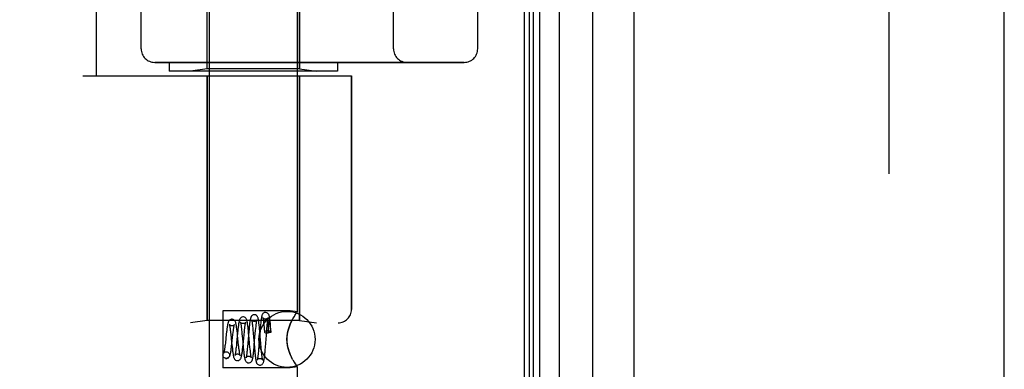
# Model space of a CAD drawing. Header units: inches. Extents: x 0 to 243, y 0 to 157.
# Tile 118 of 256: x 26.249 to 28.444, y 85.992 to 86.772. Entities that reach past the tile are written whole.
import ezdxf

# ---------------------------------------------------------------- set-up
doc = ezdxf.new("R2010")
doc.units = ezdxf.units.IN
doc.header["$LTSCALE"] = 13.357143
doc.header["$MEASUREMENT"] = 0
doc.linetypes.add('HIDDEN', pattern=[0.2, 0.1, -0.1])
doc.layers.get('0').update_dxf_attribs({"linetype": 'CONTINUOUS'})
for name, color, linetype in [('DEFAULT_2', 8, 'HIDDEN'), ('LEFTHAND_DOOR_ASSEMBLY', 7, 'CONTINUOUS'), ('RIGHTHAND_DOOR_ASSEMBLY', 7, 'CONTINUOUS')]:
    doc.layers.add(name, color=color, linetype=linetype)

msp = doc.modelspace()

# ---------------------------------------------------------------- linework, layer by layer
at = {"color": 3, "linetype": 'Continuous'}
msp.add_line((27.3737, 112.9674), (27.3737, 41.1754), dxfattribs=at)
at = {"layer": 'DEFAULT_2', "color": 8, "linetype": 'HIDDEN'}
msp.add_line((28.1862, 111.8059), (28.1862, 42.337), dxfattribs=at)
at = {"layer": 'LEFTHAND_DOOR_ASSEMBLY', "color": 7, "linetype": 'Continuous'}
for p, q in [((27.4514, 112.7368), (27.4514, 41.4061)), ((27.3856, 41.4241), (27.3856, 112.7187)), ((27.3944, 41.4218), (27.3944, 112.7211)), ((27.4081, 41.415), (27.4081, 112.7279)), ((27.5266, 41.4345), (27.5266, 112.7084))]:
    msp.add_line(p, q, dxfattribs=at)
at = {"layer": 'LEFTHAND_DOOR_ASSEMBLY', "color": 3, "linetype": 'Continuous'}
for p, q in [((27.6187, 41.4564), (27.6187, 112.6864)), ((28.4437, 41.4564), (28.4437, 112.6864))]:
    msp.add_line(p, q, dxfattribs=at)
at = {"layer": 'LEFTHAND_DOOR_ASSEMBLY', "color": 8, "linetype": 'HIDDEN'}
for p, q in [((27.6937, 112.6864), (27.6937, 41.4564)), ((28.3687, 41.4564), (28.3687, 112.6864)), ((26.6717, 85.9184), (26.6717, 88.7664)), ((26.8677, 86.1199), (26.8677, 88.7664)), ((26.4197, 86.6464), (26.4197, 88.2464)), ((26.6667, 86.6617), (26.6667, 88.2312)), ((26.5197, 88.1864), (26.5197, 86.7064)), ((27.0822, 86.7064), (27.0822, 88.1864)), ((27.2697, 88.1864), (27.2697, 86.7064)), ((26.8727, 86.6617), (26.8727, 87.3634)), ((27.2397, 86.6764), (26.5497, 86.6764)), ((26.5822, 86.6764), (26.5822, 86.6564)), ((26.6667, 86.6617), (26.6292, 86.6564)), ((26.8727, 86.6617), (26.6667, 86.6617)), ((26.8727, 86.6617), (26.9102, 86.6564)), ((26.9572, 86.6764), (26.9572, 86.6564)), ((26.3897, 86.6464), (26.9885, 86.6464)), ((26.9572, 86.6564), (26.5822, 86.6564)), ((26.6667, 86.6464), (26.6667, 86.1005)), ((26.8727, 86.6464), (26.8727, 86.1005)), ((26.9885, 86.6464), (26.9885, 86.1252)), ((26.7017, 86.1219), (26.7017, 85.9949)), ((26.8517, 86.1219), (26.7017, 86.1219)), ((26.8677, 86.1199), (26.8517, 86.1219)), ((26.8628, 86.113), (26.8603, 86.109)), ((24.8947, 86.0952), (26.9585, 86.0952)), ((26.6667, 86.1005), (26.6292, 86.0952)), ((26.8727, 86.1005), (26.6667, 86.1005)), ((26.7679, 86.0877), (26.7683, 86.0837)), ((26.7926, 86.0938), (26.793, 86.09)), ((26.793, 86.09), (26.7934, 86.0857)), ((26.8003, 86.0872), (26.8007, 86.0909)), ((26.8026, 86.09), (26.8025, 86.0891)), ((26.8025, 86.0891), (26.8025, 86.088)), ((26.8025, 86.088), (26.8025, 86.0868)), ((26.8027, 86.0925), (26.8026, 86.0919)), ((26.8026, 86.0919), (26.8026, 86.0912)), ((26.8074, 86.0868), (26.8072, 86.0882)), ((26.8082, 86.0865), (26.8078, 86.0917)), ((26.8546, 86.0987), (26.8517, 86.0924)), ((26.8727, 86.1005), (26.9102, 86.0952)), ((26.7092, 86.0698), (26.7072, 86.0509)), ((26.7188, 86.0746), (26.7193, 86.0695)), ((26.7193, 86.0695), (26.7202, 86.0609)), ((26.7218, 86.0483), (26.7242, 86.0694)), ((26.7242, 86.0694), (26.7247, 86.0739)), ((26.7344, 86.0727), (26.7322, 86.0501)), ((26.734, 86.0724), (26.7334, 86.0777)), ((26.7346, 86.0668), (26.734, 86.0724)), ((26.736, 86.0528), (26.7346, 86.0668)), ((26.7434, 86.0798), (26.7439, 86.0755)), ((26.7439, 86.0755), (26.7443, 86.0708)), ((26.7443, 86.0708), (26.7453, 86.0604)), ((26.7467, 86.0462), (26.749, 86.0689)), ((26.749, 86.0689), (26.7496, 86.0757)), ((26.7496, 86.0757), (26.7501, 86.0798)), ((26.7595, 86.0757), (26.7572, 86.0497)), ((26.7586, 86.0778), (26.7581, 86.083)), ((26.7591, 86.0724), (26.7586, 86.0778)), ((26.7602, 86.0614), (26.7591, 86.0724)), ((26.76, 86.0814), (26.7595, 86.0757)), ((26.7683, 86.0837), (26.7687, 86.0794)), ((26.7687, 86.0794), (26.7694, 86.0722)), ((26.7718, 86.0459), (26.774, 86.0712)), ((26.774, 86.0712), (26.7747, 86.0785)), ((26.7747, 86.0785), (26.7751, 86.083)), ((26.7845, 86.078), (26.7818, 86.0439)), ((26.7835, 86.0816), (26.783, 86.0867)), ((26.784, 86.0761), (26.7835, 86.0816)), ((26.7849, 86.0644), (26.784, 86.0761)), ((26.785, 86.0838), (26.7845, 86.078)), ((26.7934, 86.0857), (26.7937, 86.0812)), ((26.7937, 86.0812), (26.7942, 86.0749)), ((26.7965, 86.0408), (26.7994, 86.0766)), ((26.7994, 86.0766), (26.7999, 86.0831)), ((26.7999, 86.0831), (26.8003, 86.0872)), ((26.8017, 86.0727), (26.8024, 86.0727)), ((26.8025, 86.0868), (26.8024, 86.0855)), ((26.8024, 86.0855), (26.8024, 86.084)), ((26.8024, 86.084), (26.8024, 86.0824)), ((26.8024, 86.0824), (26.8024, 86.0796)), ((26.8024, 86.0796), (26.8024, 86.0764)), ((26.8024, 86.0764), (26.8024, 86.0727)), ((26.8076, 86.0852), (26.8074, 86.0868)), ((26.8078, 86.0835), (26.8076, 86.0852)), ((26.808, 86.0816), (26.8078, 86.0835)), ((26.8083, 86.0794), (26.808, 86.0816)), ((26.8087, 86.0809), (26.8082, 86.0865)), ((26.8086, 86.077), (26.8083, 86.0794)), ((26.8088, 86.0743), (26.8086, 86.077)), ((26.8092, 86.075), (26.8087, 86.0809)), ((26.7202, 86.0609), (26.7212, 86.0518)), ((26.7212, 86.0518), (26.7221, 86.0427)), ((26.7322, 86.0501), (26.7317, 86.045)), ((26.7368, 86.045), (26.736, 86.0528)), ((26.7453, 86.0604), (26.7461, 86.0519)), ((26.7461, 86.0519), (26.7471, 86.0407)), ((26.7462, 86.0411), (26.7467, 86.0462)), ((26.7572, 86.0497), (26.7565, 86.042)), ((26.7614, 86.0483), (26.7602, 86.0614)), ((26.762, 86.0412), (26.7614, 86.0483)), ((26.7712, 86.0501), (26.7722, 86.0385)), ((26.7713, 86.0403), (26.7718, 86.0459)), ((26.7818, 86.0439), (26.7812, 86.0365)), ((26.7862, 86.0497), (26.7849, 86.0644)), ((26.7871, 86.039), (26.7862, 86.0497)), ((26.7092, 86.0309), (26.7106, 86.0308)), ((26.7093, 86.0309), (26.7106, 86.0308)), ((26.7221, 86.0427), (26.7228, 86.0372)), ((26.7471, 86.0407), (26.7477, 86.0354)), ((26.7477, 86.0354), (26.7482, 86.0305)), ((26.7565, 86.042), (26.7561, 86.0372)), ((26.7625, 86.0369), (26.762, 86.0412)), ((26.7629, 86.0328), (26.7625, 86.0369)), ((26.7722, 86.0385), (26.7727, 86.033)), ((26.7727, 86.033), (26.7732, 86.0277)), ((26.7812, 86.0365), (26.7808, 86.032)), ((26.7875, 86.0342), (26.7871, 86.039)), ((26.7879, 86.0298), (26.7875, 86.0342)), ((26.7883, 86.0258), (26.7879, 86.0298)), ((26.7961, 86.0354), (26.7965, 86.0408)), ((26.8517, 86.0245), (26.8546, 86.0182)), ((26.7078, 86.0161), (26.7093, 86.0159)), ((26.7092, 86.0159), (26.7078, 86.0161)), ((26.8575, 86.0127), (26.8546, 86.0182)), ((26.8517, 85.9949), (26.7017, 85.9949)), ((26.8677, 85.997), (26.8517, 85.9949)), ((26.8674, 85.9974), (26.8677, 85.997)), ((26.8677, 85.9184), (26.8677, 85.997))]:
    msp.add_line(p, q, dxfattribs=at)
for points in [[(26.7718, 86.1135), (26.771, 86.1134), (26.7691, 86.113), (26.7674, 86.1121), (26.7661, 86.111), (26.7651, 86.1099), (26.7645, 86.1088), (26.764, 86.1077), (26.7637, 86.1067), (26.7633, 86.1056), (26.763, 86.1044), (26.7628, 86.1031), (26.7625, 86.1017), (26.7622, 86.1), (26.7619, 86.0982), (26.7617, 86.0963), (26.7614, 86.0942), (26.7611, 86.0919), (26.7609, 86.0894), (26.7606, 86.0869), (26.76, 86.0814)], [(26.783, 86.0867), (26.7827, 86.089), (26.7825, 86.0913), (26.7822, 86.0934), (26.782, 86.0954), (26.7817, 86.0972), (26.7815, 86.0989), (26.7813, 86.1005), (26.781, 86.1019), (26.7808, 86.1032), (26.7805, 86.1044), (26.7803, 86.1055), (26.78, 86.1065), (26.7796, 86.1075), (26.7792, 86.1085), (26.7786, 86.1096), (26.7777, 86.1107), (26.7764, 86.1119), (26.7746, 86.1129), (26.7727, 86.1134), (26.7718, 86.1135)], [(26.7968, 86.1185), (26.7959, 86.1184), (26.7941, 86.118), (26.7924, 86.1171), (26.7911, 86.116), (26.7902, 86.1149), (26.7895, 86.1138), (26.7891, 86.1128), (26.7888, 86.1119), (26.7885, 86.1109), (26.7882, 86.1098), (26.788, 86.1087), (26.7877, 86.1074), (26.7875, 86.106), (26.7872, 86.1044), (26.787, 86.1027), (26.7867, 86.1008), (26.7865, 86.0988), (26.7863, 86.0966), (26.786, 86.0943), (26.7858, 86.0918), (26.7855, 86.0892), (26.785, 86.0838)], [(26.8078, 86.0917), (26.8075, 86.0941), (26.8073, 86.0964), (26.8071, 86.0986), (26.8068, 86.1006), (26.8066, 86.1024), (26.8064, 86.1041), (26.8061, 86.1057), (26.8059, 86.1071), (26.8057, 86.1084), (26.8054, 86.1095), (26.8052, 86.1106), (26.8049, 86.1116), (26.8046, 86.1126), (26.8041, 86.1136), (26.8036, 86.1146), (26.8027, 86.1157), (26.8014, 86.1169), (26.7997, 86.1179), (26.7978, 86.1184), (26.7968, 86.1185)], [(26.8517, 86.0924), (26.8546, 86.0987), (26.8575, 86.1042), (26.8603, 86.109), (26.8628, 86.113), (26.8649, 86.116)], [(26.8674, 86.1195), (26.8665, 86.1182), (26.8649, 86.116)], [(26.8665, 86.1182), (26.8674, 86.1195), (26.8677, 86.1199)], [(26.7218, 86.1035), (26.7211, 86.1034), (26.7192, 86.103), (26.7175, 86.1022), (26.7161, 86.1011), (26.7152, 86.0999), (26.7145, 86.0988), (26.714, 86.0978), (26.7136, 86.0967), (26.7132, 86.0956), (26.7129, 86.0945), (26.7126, 86.0932), (26.7123, 86.0917), (26.712, 86.0901), (26.7117, 86.0884), (26.7114, 86.0865), (26.7111, 86.0844), (26.7108, 86.0823), (26.7105, 86.0799), (26.7102, 86.0775), (26.7099, 86.075), (26.7092, 86.0698)], [(26.7218, 86.0885), (26.7209, 86.0885), (26.7192, 86.089), (26.7179, 86.0897), (26.7169, 86.0906), (26.7163, 86.0912), (26.716, 86.0917), (26.716, 86.0918), (26.716, 86.0917)], [(26.716, 86.0917), (26.716, 86.0917), (26.7161, 86.0913), (26.7163, 86.0907), (26.7165, 86.0899), (26.7167, 86.0889), (26.7169, 86.0877), (26.7172, 86.0863), (26.7174, 86.0848), (26.7177, 86.083), (26.7179, 86.0812), (26.7182, 86.0791), (26.7185, 86.0769), (26.7188, 86.0746)], [(26.7334, 86.0777), (26.7331, 86.0802), (26.7328, 86.0825), (26.7324, 86.0848), (26.7321, 86.0868), (26.7318, 86.0888), (26.7315, 86.0906), (26.7312, 86.0922), (26.7309, 86.0936), (26.7306, 86.095), (26.7302, 86.0962), (26.7298, 86.0973), (26.7293, 86.0984), (26.7287, 86.0996), (26.7277, 86.1008), (26.7264, 86.102), (26.7246, 86.1029), (26.7227, 86.1034), (26.7218, 86.1035)], [(26.7275, 86.0913), (26.7275, 86.0915), (26.7276, 86.0917), (26.7276, 86.0917), (26.7274, 86.0914), (26.727, 86.0909), (26.7264, 86.0902), (26.7253, 86.0894), (26.724, 86.0888), (26.7224, 86.0885), (26.7218, 86.0885)], [(26.7247, 86.0739), (26.7252, 86.0781), (26.7255, 86.08), (26.7257, 86.0818), (26.7259, 86.0834), (26.7262, 86.085), (26.7264, 86.0864), (26.7266, 86.0876), (26.7268, 86.0887), (26.7271, 86.0897), (26.7272, 86.0905), (26.7274, 86.0911), (26.7275, 86.0913)], [(26.7468, 86.1085), (26.746, 86.1084), (26.7441, 86.108), (26.7424, 86.1071), (26.7411, 86.106), (26.7401, 86.1048), (26.7394, 86.1036), (26.7389, 86.1025), (26.7385, 86.1013), (26.7381, 86.1), (26.7378, 86.0986), (26.7375, 86.0971), (26.7371, 86.0953), (26.7368, 86.0933), (26.7365, 86.0912), (26.7362, 86.0888), (26.7359, 86.0864), (26.7356, 86.0838), (26.7353, 86.0811), (26.735, 86.0784), (26.7344, 86.0727)], [(26.7468, 86.0935), (26.7458, 86.0935), (26.7441, 86.094), (26.7427, 86.0948), (26.7417, 86.0957), (26.7412, 86.0964), (26.7409, 86.0968), (26.7408, 86.0969), (26.7409, 86.0969)], [(26.7409, 86.0969), (26.7409, 86.0969), (26.7409, 86.0966), (26.7411, 86.0961), (26.7412, 86.0955), (26.7414, 86.0947), (26.7416, 86.0938), (26.7418, 86.0927), (26.742, 86.0915), (26.7422, 86.0902), (26.7424, 86.0888), (26.7426, 86.0872), (26.7428, 86.0855), (26.743, 86.0837), (26.7432, 86.0818), (26.7434, 86.0798)], [(26.7581, 86.083), (26.7578, 86.0854), (26.7575, 86.0877), (26.7572, 86.0899), (26.7569, 86.0919), (26.7567, 86.0938), (26.7564, 86.0956), (26.7561, 86.0972), (26.7558, 86.0986), (26.7555, 86.1), (26.7551, 86.1012), (26.7548, 86.1023), (26.7543, 86.1034), (26.7537, 86.1045), (26.7528, 86.1057), (26.7514, 86.1069), (26.7497, 86.1079), (26.7478, 86.1084), (26.7468, 86.1085)], [(26.7526, 86.0965), (26.7527, 86.0967), (26.7527, 86.0969), (26.7527, 86.0968), (26.7525, 86.0965), (26.7521, 86.096), (26.7515, 86.0953), (26.7505, 86.0945), (26.7492, 86.0939), (26.7478, 86.0935), (26.7468, 86.0935)], [(26.7501, 86.0798), (26.7505, 86.0836), (26.7507, 86.0853), (26.7509, 86.0869), (26.7512, 86.0885), (26.7514, 86.0899), (26.7516, 86.0912), (26.7517, 86.0924), (26.7519, 86.0934), (26.7521, 86.0944), (26.7523, 86.0952), (26.7524, 86.0959), (26.7526, 86.0964), (26.7526, 86.0965)], [(26.7718, 86.0985), (26.7708, 86.0985), (26.769, 86.099), (26.7676, 86.0999), (26.7666, 86.1008), (26.766, 86.1015), (26.7658, 86.1019), (26.7657, 86.1021), (26.7657, 86.102)], [(26.7657, 86.102), (26.7657, 86.102), (26.7658, 86.1018), (26.7659, 86.1013), (26.7661, 86.1007), (26.7662, 86.1), (26.7664, 86.0992), (26.7665, 86.0982), (26.7667, 86.097), (26.7669, 86.0958), (26.7671, 86.0944), (26.7673, 86.0929), (26.7675, 86.0912), (26.7677, 86.0895), (26.7679, 86.0877)], [(26.7777, 86.1017), (26.7778, 86.1019), (26.7778, 86.102), (26.7778, 86.1019), (26.7776, 86.1016), (26.7772, 86.1011), (26.7766, 86.1004), (26.7756, 86.0996), (26.7743, 86.0989), (26.7728, 86.0985), (26.7718, 86.0985)], [(26.7751, 86.083), (26.7756, 86.087), (26.7758, 86.0889), (26.776, 86.0906), (26.7762, 86.0923), (26.7764, 86.0938), (26.7766, 86.0953), (26.7768, 86.0966), (26.7769, 86.0977), (26.7771, 86.0988), (26.7773, 86.0997), (26.7774, 86.1005), (26.7776, 86.1011), (26.7777, 86.1016), (26.7777, 86.1017)], [(26.7968, 86.1035), (26.7958, 86.1035), (26.794, 86.104), (26.7926, 86.1049), (26.7915, 86.1058), (26.791, 86.1065), (26.7907, 86.107), (26.7906, 86.1072)], [(26.7906, 86.1072), (26.7906, 86.1071), (26.7907, 86.1069), (26.7908, 86.1066), (26.7909, 86.106), (26.7911, 86.1054), (26.7912, 86.1046), (26.7914, 86.1037), (26.7915, 86.1026), (26.7917, 86.1014), (26.7919, 86.1001), (26.792, 86.0987), (26.7922, 86.0972), (26.7924, 86.0955), (26.7926, 86.0938)], [(26.8029, 86.1069), (26.8029, 86.1071), (26.8029, 86.1071), (26.8029, 86.107), (26.8027, 86.1067), (26.8023, 86.1061), (26.8016, 86.1054), (26.8006, 86.1046), (26.7993, 86.104), (26.7978, 86.1035), (26.7968, 86.1035)], [(26.8007, 86.0909), (26.801, 86.0944), (26.8012, 86.096), (26.8013, 86.0975), (26.8015, 86.0989), (26.8017, 86.1002), (26.8019, 86.1014), (26.802, 86.1025), (26.8022, 86.1035), (26.8023, 86.1044), (26.8025, 86.1052), (26.8026, 86.1059), (26.8027, 86.1064), (26.8028, 86.1068), (26.8029, 86.1069)], [(26.8026, 86.0912), (26.8026, 86.0908), (26.8026, 86.09)], [(26.8072, 86.0882), (26.8071, 86.0888), (26.807, 86.0894), (26.8069, 86.0899), (26.8068, 86.0905), (26.8067, 86.0909), (26.8067, 86.0914), (26.8066, 86.0918), (26.8065, 86.0923), (26.8064, 86.0927), (26.8063, 86.093), (26.8063, 86.0934), (26.8062, 86.0937), (26.8061, 86.094), (26.8061, 86.0943), (26.806, 86.0946), (26.8059, 86.0948), (26.8059, 86.0951), (26.8058, 86.0953), (26.8057, 86.0956), (26.8057, 86.0958), (26.8056, 86.096), (26.8056, 86.0962), (26.8055, 86.0964), (26.8054, 86.0966), (26.8054, 86.0968), (26.8053, 86.0969), (26.8052, 86.0971), (26.8052, 86.0973), (26.8051, 86.0974), (26.805, 86.0976), (26.805, 86.0977), (26.8049, 86.0978), (26.8048, 86.098), (26.8047, 86.0981), (26.8047, 86.0982), (26.8046, 86.0983), (26.8045, 86.0983), (26.8044, 86.0984), (26.8044, 86.0985), (26.8043, 86.0985), (26.8041, 86.0985), (26.804, 86.0985), (26.8039, 86.0984), (26.8037, 86.0982), (26.8036, 86.0981), (26.8035, 86.0979), (26.8035, 86.0977), (26.8034, 86.0975), (26.8033, 86.0974), (26.8033, 86.0972), (26.8033, 86.0971), (26.8032, 86.0969), (26.8032, 86.0968), (26.8032, 86.0967), (26.8031, 86.0965), (26.8031, 86.0964), (26.8031, 86.0963), (26.8031, 86.0962), (26.803, 86.096), (26.803, 86.0959), (26.803, 86.0958), (26.803, 86.0956), (26.803, 86.0955), (26.8029, 86.0954), (26.8029, 86.0952), (26.8029, 86.0951), (26.8029, 86.0949), (26.8029, 86.0947), (26.8029, 86.0946), (26.8028, 86.0944), (26.8028, 86.0942), (26.8028, 86.094), (26.8028, 86.0938), (26.8028, 86.0936), (26.8027, 86.0933), (26.8027, 86.0931), (26.8027, 86.0925)], [(26.8517, 86.0924), (26.85, 86.0881), (26.8485, 86.0837), (26.8472, 86.0791), (26.846, 86.0743), (26.8451, 86.0692), (26.8446, 86.0639), (26.8444, 86.0585), (26.8446, 86.0531), (26.8451, 86.0478), (26.846, 86.0426), (26.8472, 86.0378), (26.8485, 86.0332), (26.85, 86.0288), (26.8517, 86.0245)], [(26.8517, 86.0245), (26.8492, 86.0311), (26.8471, 86.0379), (26.8456, 86.0447), (26.8447, 86.0517), (26.8444, 86.0586), (26.8447, 86.0655), (26.8456, 86.0723), (26.8472, 86.0791), (26.8492, 86.0858), (26.8517, 86.0924)], [(26.7694, 86.0722), (26.7707, 86.0558), (26.7712, 86.0501)], [(26.8017, 86.0773), (26.7997, 86.0772), (26.798, 86.077), (26.7964, 86.0766), (26.7952, 86.0761), (26.7945, 86.0756), (26.7943, 86.075), (26.7943, 86.0749)], [(26.7943, 86.0749), (26.7945, 86.0744), (26.7952, 86.0738), (26.7964, 86.0733), (26.798, 86.073), (26.7997, 86.0728), (26.8017, 86.0727)], [(26.8092, 86.075), (26.8091, 86.0753), (26.8086, 86.0759), (26.8078, 86.0763), (26.8066, 86.0767), (26.8051, 86.077), (26.8035, 86.0772), (26.8017, 86.0773)], [(26.8088, 86.0743), (26.8072, 86.0739), (26.8055, 86.0735), (26.804, 86.0731), (26.8024, 86.0727)], [(26.8088, 86.0743), (26.8092, 86.0748), (26.8092, 86.075)], [(26.7072, 86.0509), (26.7066, 86.0461), (26.7063, 86.0439), (26.7061, 86.0418), (26.7058, 86.0398), (26.7055, 86.0379), (26.7053, 86.0362), (26.705, 86.0346), (26.7048, 86.0331), (26.7046, 86.0318), (26.7043, 86.0306), (26.7041, 86.0296), (26.7039, 86.0288), (26.7037, 86.0282), (26.7036, 86.0278), (26.7036, 86.0278)], [(26.7093, 86.0159), (26.7102, 86.016), (26.7121, 86.0165), (26.7139, 86.0175), (26.7153, 86.0187), (26.7162, 86.0199), (26.7169, 86.0211), (26.7174, 86.0222), (26.7178, 86.0234), (26.7182, 86.0247), (26.7186, 86.0262), (26.7189, 86.0277), (26.7192, 86.0295), (26.7196, 86.0314), (26.7199, 86.0334), (26.7202, 86.0357), (26.7205, 86.038), (26.7209, 86.0405), (26.7212, 86.043), (26.7218, 86.0483)], [(26.7317, 86.045), (26.7311, 86.0402), (26.7309, 86.038), (26.7306, 86.0359), (26.7304, 86.0339), (26.7302, 86.0321), (26.7299, 86.0303), (26.7297, 86.0288), (26.7295, 86.0274), (26.7292, 86.0261), (26.729, 86.025), (26.7288, 86.0241), (26.7287, 86.0234), (26.7286, 86.0232)], [(26.7376, 86.0381), (26.7371, 86.0426), (26.7368, 86.045)], [(26.7078, 86.0161), (26.7072, 86.0163), (26.7055, 86.017), (26.7039, 86.0182), (26.7027, 86.0197), (26.702, 86.0215), (26.7018, 86.0234), (26.702, 86.0254), (26.7027, 86.0272), (26.7039, 86.0287), (26.7055, 86.0299), (26.7072, 86.0306), (26.7092, 86.0309)], [(26.7036, 86.0278), (26.7036, 86.0277), (26.7036, 86.0278), (26.7039, 86.0282), (26.7044, 86.0289), (26.7054, 86.0297), (26.7068, 86.0304), (26.7085, 86.0309), (26.7093, 86.0309)], [(26.7106, 86.0308), (26.7112, 86.0306), (26.713, 86.0299), (26.7145, 86.0287), (26.7157, 86.0272), (26.7164, 86.0254), (26.7167, 86.0234), (26.7164, 86.0215), (26.7157, 86.0197), (26.7145, 86.0182), (26.713, 86.017), (26.7112, 86.0163), (26.7092, 86.0159)], [(26.7228, 86.0372), (26.7231, 86.0347), (26.7234, 86.0323), (26.7237, 86.03), (26.724, 86.0279), (26.7243, 86.026), (26.7245, 86.0243), (26.7248, 86.0227), (26.7251, 86.0213), (26.7254, 86.02), (26.7257, 86.0188), (26.7261, 86.0177), (26.7265, 86.0167), (26.7269, 86.0156), (26.7277, 86.0145), (26.7287, 86.0133), (26.73, 86.0122), (26.7317, 86.0114), (26.7336, 86.011), (26.7343, 86.0109)], [(26.7286, 86.0232), (26.7285, 86.0229), (26.7284, 86.0226), (26.7284, 86.0225), (26.7285, 86.0228), (26.7289, 86.0234), (26.7297, 86.0241), (26.7308, 86.025), (26.7322, 86.0256), (26.7337, 86.0259), (26.7343, 86.0259)], [(26.7343, 86.0109), (26.7353, 86.011), (26.7372, 86.0115), (26.7389, 86.0125), (26.7402, 86.0137), (26.7412, 86.0148), (26.7418, 86.016), (26.7423, 86.0172), (26.7427, 86.0185), (26.7431, 86.0199), (26.7435, 86.0216), (26.7439, 86.0233), (26.7442, 86.0253), (26.7445, 86.0273), (26.7448, 86.0294), (26.7451, 86.0316), (26.7454, 86.0339), (26.7457, 86.0363), (26.7462, 86.0411)], [(26.7343, 86.0259), (26.7353, 86.0259), (26.7367, 86.0255), (26.7379, 86.0249), (26.7389, 86.0242), (26.7396, 86.0235), (26.74, 86.0229), (26.7402, 86.0226), (26.7402, 86.0226)], [(26.7402, 86.0226), (26.7401, 86.0228), (26.74, 86.0231), (26.7398, 86.0237), (26.7397, 86.0245), (26.7395, 86.0254), (26.7393, 86.0265), (26.739, 86.0277), (26.7388, 86.0291), (26.7386, 86.0307), (26.7384, 86.0323), (26.7381, 86.0341), (26.7379, 86.0361), (26.7376, 86.0381)], [(26.7482, 86.0305), (26.7485, 86.0282), (26.7487, 86.0261), (26.749, 86.024), (26.7492, 86.0222), (26.7495, 86.0204), (26.7498, 86.0188), (26.75, 86.0174), (26.7503, 86.016), (26.7505, 86.0148), (26.7508, 86.0137), (26.7511, 86.0127), (26.7515, 86.0117), (26.752, 86.0106), (26.7527, 86.0095), (26.7536, 86.0083), (26.755, 86.0072), (26.7567, 86.0064), (26.7585, 86.006), (26.7593, 86.0059)], [(26.7561, 86.0372), (26.7556, 86.0329), (26.7554, 86.0309), (26.7552, 86.029), (26.755, 86.0273), (26.7548, 86.0256), (26.7546, 86.0241), (26.7544, 86.0228), (26.7542, 86.0215), (26.754, 86.0204), (26.7538, 86.0195), (26.7536, 86.0187), (26.7535, 86.0181), (26.7534, 86.0179)], [(26.7593, 86.0059), (26.7602, 86.006), (26.7622, 86.0065), (26.7639, 86.0075), (26.7652, 86.0087), (26.7661, 86.0099), (26.7668, 86.011), (26.7672, 86.012), (26.7675, 86.0131), (26.7679, 86.0142), (26.7681, 86.0154), (26.7684, 86.0167), (26.7687, 86.0181), (26.769, 86.0197), (26.7692, 86.0215), (26.7695, 86.0234), (26.7697, 86.0254), (26.77, 86.0276), (26.7703, 86.0299), (26.7705, 86.0324), (26.7708, 86.0349), (26.7713, 86.0403)], [(26.7653, 86.0174), (26.7652, 86.0176), (26.7651, 86.0179), (26.765, 86.0185), (26.7649, 86.0191), (26.7647, 86.02), (26.7645, 86.0209), (26.7643, 86.022), (26.7641, 86.0232), (26.7639, 86.0245), (26.7637, 86.026), (26.7635, 86.0275), (26.7633, 86.0292), (26.7631, 86.031), (26.7629, 86.0328)], [(26.7732, 86.0277), (26.7734, 86.0252), (26.7737, 86.0228), (26.7739, 86.0206), (26.7742, 86.0186), (26.7744, 86.0167), (26.7747, 86.015), (26.7749, 86.0134), (26.7752, 86.012), (26.7754, 86.0107), (26.7757, 86.0096), (26.7759, 86.0085), (26.7762, 86.0075), (26.7766, 86.0066), (26.777, 86.0056), (26.7777, 86.0045), (26.7786, 86.0034), (26.78, 86.0023), (26.7816, 86.0014), (26.7835, 86.001), (26.7843, 86.0009)], [(26.7808, 86.032), (26.7804, 86.0279), (26.7802, 86.026), (26.78, 86.0242), (26.7798, 86.0225), (26.7796, 86.021), (26.7795, 86.0195), (26.7793, 86.0182), (26.7791, 86.0169), (26.7789, 86.0158), (26.7788, 86.0149), (26.7786, 86.014), (26.7785, 86.0133), (26.7783, 86.0128), (26.7783, 86.0127)], [(26.7843, 86.0009), (26.7852, 86.001), (26.7871, 86.0015), (26.7889, 86.0025), (26.7902, 86.0036), (26.7911, 86.0048), (26.7917, 86.0059), (26.7921, 86.0069), (26.7924, 86.0078), (26.7927, 86.0088), (26.793, 86.0099), (26.7932, 86.0111), (26.7935, 86.0124), (26.7937, 86.0138), (26.7939, 86.0154), (26.7942, 86.0171), (26.7944, 86.019), (26.7946, 86.021), (26.7949, 86.0231), (26.7951, 86.0254), (26.7954, 86.0278), (26.7956, 86.0302), (26.7961, 86.0354)], [(26.7904, 86.0123), (26.7904, 86.0123), (26.7904, 86.0124), (26.7903, 86.0127), (26.7901, 86.0132), (26.79, 86.0139), (26.7898, 86.0147), (26.7897, 86.0156), (26.7895, 86.0167), (26.7893, 86.0179), (26.7891, 86.0192), (26.7889, 86.0207), (26.7887, 86.0223), (26.7885, 86.024), (26.7883, 86.0258)], [(26.7534, 86.0179), (26.7534, 86.0176), (26.7533, 86.0174), (26.7534, 86.0177), (26.7538, 86.0183), (26.7545, 86.019), (26.7556, 86.0199), (26.7571, 86.0206), (26.7586, 86.0209), (26.7593, 86.0209)], [(26.7593, 86.0209), (26.7604, 86.0209), (26.7618, 86.0205), (26.7631, 86.0198), (26.764, 86.0191), (26.7647, 86.0184), (26.7651, 86.0178), (26.7653, 86.0175), (26.7653, 86.0174)], [(26.7783, 86.0127), (26.7782, 86.0125), (26.7782, 86.0123), (26.7782, 86.0123), (26.7783, 86.0126), (26.7787, 86.0132), (26.7794, 86.0139), (26.7805, 86.0148), (26.7819, 86.0155), (26.7835, 86.0159), (26.7843, 86.0159)], [(26.7843, 86.0159), (26.7854, 86.0159), (26.7868, 86.0154), (26.7881, 86.0148), (26.7891, 86.014), (26.7898, 86.0133), (26.7902, 86.0127), (26.7903, 86.0124), (26.7904, 86.0123)], [(26.8575, 86.0127), (26.8603, 86.0079), (26.8628, 86.0039), (26.8649, 86.0009), (26.8665, 85.9987)], [(26.8677, 85.997), (26.8674, 85.9974), (26.8665, 85.9987)]]:
    msp.add_lwpolyline(points, dxfattribs=at)
msp.add_circle((26.8447, 86.0584), 0.0625, dxfattribs=at)
for centre, radius, start, end in [((26.8947, 84.1713), 2.7751, 90, 136.1116), ((26.5497, 86.7064), 0.03, 180, 270), ((27.1122, 86.7064), 0.03, 180, 270), ((27.2397, 86.7064), 0.03, 270, 360), ((26.9585, 86.1252), 0.03, 270, 360)]:
    msp.add_arc(centre, radius, start, end, dxfattribs=at)
at = {"layer": 'RIGHTHAND_DOOR_ASSEMBLY', "color": 8, "linetype": 'HIDDEN'}
for p, q in [((27.6937, 112.6864), (27.6937, 41.4564)), ((28.3687, 112.6864), (28.3687, 41.4564)), ((26.4197, 88.2464), (26.4197, 86.6464)), ((26.6667, 88.2312), (26.6667, 86.6617)), ((26.5197, 86.7064), (26.5197, 88.1864)), ((27.0822, 88.1864), (27.0822, 86.7064)), ((27.2697, 86.7064), (27.2697, 88.1864)), ((26.8727, 87.3634), (26.8727, 86.6617)), ((26.5497, 86.6764), (27.2397, 86.6764)), ((26.5822, 86.6764), (26.5822, 86.6564)), ((26.6667, 86.6617), (26.6292, 86.6564)), ((26.8727, 86.6617), (26.6667, 86.6617)), ((26.8727, 86.6617), (26.9102, 86.6564)), ((26.9572, 86.6764), (26.9572, 86.6564)), ((26.3897, 86.6464), (26.9885, 86.6464)), ((26.9572, 86.6564), (26.5822, 86.6564)), ((26.6667, 86.1005), (26.6667, 86.6464)), ((26.8727, 86.1005), (26.8727, 86.6464)), ((26.9885, 86.1252), (26.9885, 86.6464)), ((24.8947, 86.0952), (26.9585, 86.0952)), ((26.6667, 86.1005), (26.6292, 86.0952)), ((26.8727, 86.1005), (26.6667, 86.1005)), ((26.8727, 86.1005), (26.9102, 86.0952))]:
    msp.add_line(p, q, dxfattribs=at)
for centre, radius, start, end in [((26.8947, 84.1713), 2.7751, 90, 136.1116), ((26.5497, 86.7064), 0.03, 180, 270), ((27.1122, 86.7064), 0.03, 180, 270), ((27.2397, 86.7064), 0.03, 270, 360), ((26.9585, 86.1252), 0.03, 270, 360)]:
    msp.add_arc(centre, radius, start, end, dxfattribs=at)

doc.saveas('drawing.dxf')
